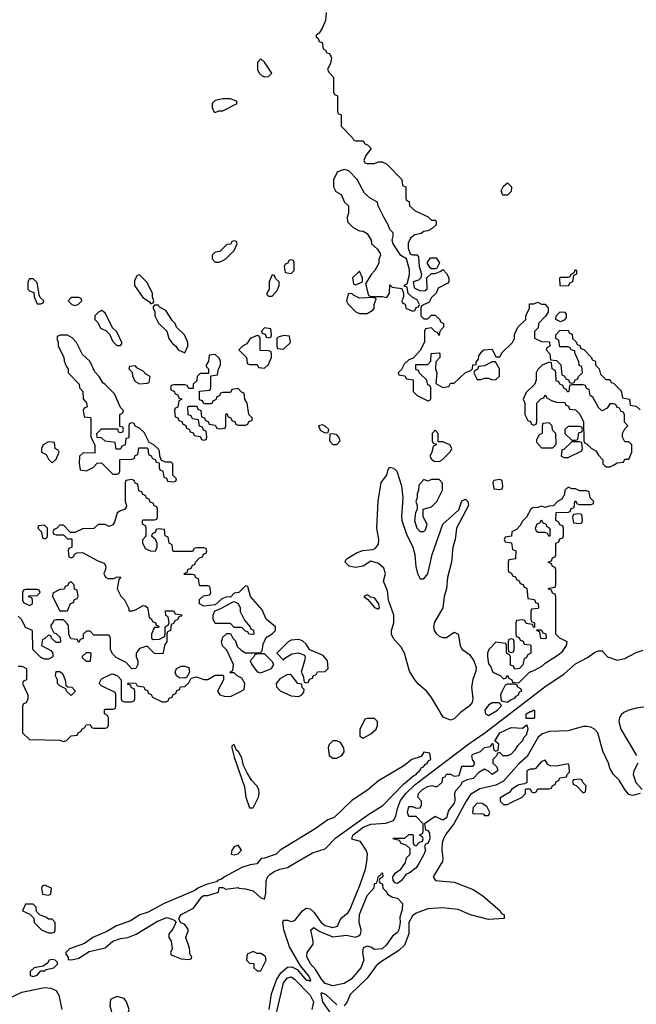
# Model space of a CAD drawing. Header units: inches. Extents: x 2710684 to 2828758, y 857022 to 965663.
# Tile 182 of 256: x 2772619 to 2775870, y 909257 to 914453. Entities that reach past the tile are written whole.
import ezdxf

# ---------------------------------------------------------------- set-up
doc = ezdxf.new("R2010")
doc.units = ezdxf.units.IN
doc.header["$MEASUREMENT"] = 0
doc.layers.add('C7970', color=7, linetype='Continuous')
doc.layers.add('C7971', color=7, linetype='Continuous')

msp = doc.modelspace()

# ---------------------------------------------------------------- linework, layer by layer
at = {"layer": 'C7970', "color": 4}
for points, elevation in [([(2773871.5, 910000), (2773870, 909998), (2773833.6, 909993.6), (2773790, 909979.3), (2773698, 909930), (2773682.8, 909917.2), (2773662, 909910), (2773656.9, 909903.1), (2773602, 909890), (2773558, 909870), (2773542, 909858), (2773381, 909790), (2773295.9, 909744.1), (2773251.3, 909730), (2773202.5, 909697.5), (2773128.5, 909671.5), (2773078, 909642), (2773004.7, 909610), (2772961, 909579), (2772881, 909550), (2772862, 909530), (2772862, 909522), (2772874, 909506), (2772874, 909494), (2772892, 909492), (2772930, 909501), (2772984, 909536), (2773070, 909554.8), (2773110, 909591.3), (2773150, 909604), (2773188, 909610), (2773232.7, 909627.3), (2773344.7, 909695.3), (2773394.8, 909714.8), (2773425.4, 909705.4), (2773438, 909698), (2773442, 909690), (2773426, 909654), (2773404.7, 909630), (2773404.7, 909610), (2773418, 909590), (2773422, 909550), (2773414, 909530), (2773418, 909518), (2773470, 909498), (2773510, 909494), (2773522, 909498), (2773526, 909510), (2773518, 909518), (2773513.6, 909553.6), (2773495.3, 909610), (2773508.7, 909650), (2773490, 909678), (2773466, 909690), (2773458, 909710), (2773470, 909732), (2773534.6, 909765.4), (2773576.4, 909823.6), (2773588.4, 909831.6), (2773610, 909832), (2773666, 909850), (2773670, 909874), (2773690, 909874), (2773704.7, 909864.7), (2773770, 909874), (2773774, 909870), (2773810, 909866.8), (2773850, 909856), (2773890, 909818.8), (2773910, 909812), (2773915.9, 909844.1), (2773917.6, 909910), (2773927.5, 909932.5), (2773937.6, 909942.4), (2773961.1, 909958.9), (2773990, 909970.7), (2774030, 909979.3), (2774065.3, 910000)], 12), ([(2773934.6, 909230), (2773946.8, 909313.2), (2773973.5, 909386.5), (2773996, 909424), (2774030, 909454), (2774054.4, 909454.4), (2774081.1, 909441.1), (2774130, 909385.7), (2774144.9, 909384.9), (2774150, 909378), (2774153.6, 909386.4), (2774140.7, 909410), (2774100.1, 909460.1), (2774040.9, 909560.9), (2774011.3, 909650), (2774006.6, 909690), (2774010, 909702), (2774030, 909702), (2774050, 909694.9), (2774070, 909699.1), (2774109.7, 909750.3), (2774130, 909765.5), (2774150, 909760.4), (2774170, 909744.4), (2774209.1, 909690), (2774230, 909673.8), (2774270, 909662.4), (2774293.6, 909670), (2774312.3, 909710), (2774350, 909741.6), (2774360.3, 909759.7), (2774414.2, 909890), (2774441.7, 909970), (2774447.7, 910000)], 8), ([(2774841.3, 910000), (2774799.1, 909930), (2774810.6, 909910.6), (2774910, 909902.3), (2775010, 909863.7), (2775060.5, 909830), (2775151.3, 909750), (2775158, 909738), (2775174, 909730), (2775174, 909710), (2775090, 909705.2), (2774995.3, 909730), (2774930, 909758.4), (2774847.2, 909767.2), (2774770, 909762), (2774710, 909739.1), (2774690, 909725.1), (2774670.2, 909690), (2774670.2, 909629.8), (2774647, 909570), (2774617.8, 909542.2), (2774520.7, 909479.3), (2774499.1, 909460.9), (2774450, 909395.6), (2774361.6, 909310), (2774345.5, 909270), (2774330.4, 909249.6)], 8), ([(2774722.6, 910000), (2774710, 909978), (2774672, 909950), (2774656, 909944), (2774630, 909908.7), (2774610, 909895.3), (2774598, 909898), (2774588, 909910), (2774586, 909930), (2774598, 909950), (2774629.1, 909970.9), (2774649.1, 910000)], 4), ([(2773972.8, 909210), (2774009.8, 909370), (2774030, 909396.4), (2774050, 909401.6), (2774067.3, 909390), (2774150, 909306), (2774167, 909270), (2774159.3, 909230)], 4), ([(2772492.6, 909250), (2772510, 909264.4), (2772630, 909321.5), (2772750, 909345.5), (2772782.5, 909342.5), (2772810, 909331), (2772825.1, 909305.1), (2772840.3, 909230)], 8), ([(2774290, 909255.1), (2774232.3, 909310), (2774210, 909317.2), (2774205.8, 909314.2), (2774214.9, 909270), (2774279.2, 909179.2)], 8)]:
    msp.add_lwpolyline(points, dxfattribs=dict(at, elevation=elevation))
for points, elevation in [([(2774490, 909546.6), (2774470, 909559), (2774450, 909564), (2774430, 909555.3), (2774426.8, 909530), (2774433, 909490), (2774417.1, 909450), (2774366.8, 909390), (2774330, 909367.8), (2774270, 909355.6), (2774230, 909366.9), (2774210, 909389.6), (2774180.1, 909440.1), (2774150, 909472.7), (2774132.7, 909510), (2774134, 909530), (2774165.2, 909574.8), (2774166, 909590), (2774154, 909650), (2774170, 909662.8), (2774201.5, 909641.5), (2774270, 909613.4), (2774342, 909622), (2774390, 909611), (2774410, 909621), (2774417.2, 909630), (2774419.3, 909650), (2774409.5, 909690), (2774410, 909731.3), (2774450, 909831.3), (2774488, 909872), (2774490, 909894), (2774502, 909898), (2774510, 909934), (2774522, 909938), (2774526, 909950), (2774531.6, 909951.6), (2774534, 909930), (2774518, 909922), (2774514, 909910), (2774518, 909898), (2774531.6, 909891.6), (2774534, 909870), (2774554, 909850), (2774558, 909838), (2774583.6, 909823.6), (2774610, 909818), (2774638, 909790), (2774636, 909756), (2774623.5, 909716.5), (2774624.9, 909690), (2774617.1, 909650), (2774610, 909637.2), (2774583.8, 909616.2), (2774550.7, 909570), (2774530, 909549.6)], 4), ([(2772750, 909886), (2772738, 909882), (2772734, 909870), (2772738, 909838), (2772770, 909834), (2772782, 909838), (2772786, 909870)], 12), ([(2772690, 909786), (2772650, 909786), (2772634, 909750), (2772672.7, 909732.7), (2772692.7, 909712.7), (2772694, 909690), (2772734, 909650), (2772770, 909634), (2772790, 909634), (2772802, 909638), (2772806, 909650), (2772806, 909690), (2772790, 909706), (2772770, 909706), (2772756.4, 909716.4), (2772727.3, 909727.3), (2772707.3, 909747.3), (2772706, 909770)], 12), ([(2772790, 909494), (2772774, 909490), (2772765.4, 909474.6), (2772742, 909458), (2772694, 909450), (2772674, 909430), (2772674, 909410), (2772690, 909404.7), (2772710, 909412), (2772730, 909434), (2772750, 909434), (2772758, 909442), (2772798, 909450), (2772818, 909470), (2772818, 909478), (2772806, 909490)], 12), ([(2773850, 909535.3), (2773818, 909522), (2773814, 909490), (2773830, 909474), (2773852.7, 909472.7), (2773854, 909450), (2773870, 909434), (2773890, 909434), (2773918, 909490), (2773915.3, 909510), (2773890, 909526), (2773870, 909526)], 12), ([(2773130, 909298), (2773098, 909282), (2773094, 909250), (2773110, 909194), (2773130, 909174), (2773150, 909182), (2773166, 909190), (2773190, 909214), (2773195.3, 909230), (2773182, 909270), (2773170, 909288)], 12)]:
    msp.add_lwpolyline(points, close=True, dxfattribs=dict(at, elevation=elevation))
at = {"layer": 'C7971', "color": 4}
for points, elevation in [([(2774234, 914490), (2774231.6, 914448.4), (2774212.7, 914407.3), (2774198, 914382), (2774182, 914370), (2774182, 914362), (2774192.7, 914352.7), (2774198, 914338), (2774212.7, 914332.7), (2774218, 914298), (2774230, 914294), (2774238, 914278), (2774250, 914274), (2774259.6, 914259.6), (2774262, 914250), (2774256.9, 914223.1), (2774242, 914190), (2774250, 914174), (2774274, 914150), (2774274, 914070), (2774278, 914058), (2774294, 914050), (2774294, 913970), (2774298, 913958), (2774314, 913950), (2774314, 913890), (2774374, 913830), (2774378, 913818), (2774390, 913814), (2774430, 913814), (2774438, 913798), (2774452.7, 913792.7), (2774472.7, 913772.7), (2774443.6, 913736.4), (2774434, 913710), (2774438, 913698), (2774450, 913694), (2774490, 913694), (2774510, 913702), (2774530, 913702), (2774554, 913690), (2774634, 913610), (2774638, 913578), (2774654, 913570), (2774654, 913510), (2774658, 913498), (2774672.7, 913492.7), (2774674, 913470), (2774703.6, 913443.6), (2774772.7, 913412.7), (2774790, 913394), (2774810, 913394), (2774814, 913390), (2774814, 913370), (2774794, 913350), (2774770, 913338), (2774750, 913335.3), (2774734.8, 913325.2), (2774702.8, 913317.2), (2774679.8, 913300.2), (2774666.4, 913273.6), (2774666.8, 913246.8), (2774678, 913218), (2774690, 913211.3), (2774712, 913212), (2774722, 913202), (2774724.7, 913150), (2774738, 913110), (2774734, 913090), (2774722, 913078), (2774694, 913070), (2774698, 913038), (2774730, 913022), (2774756.4, 913023.6), (2774767.3, 913032.7), (2774766, 913090), (2774790, 913114), (2774810, 913114), (2774836.4, 913123.6), (2774850, 913134), (2774870, 913114), (2774882, 913090), (2774882, 913070), (2774876.9, 913063.1), (2774824.7, 913035.3), (2774814, 913010), (2774790, 912986), (2774778, 912962), (2774738, 912942), (2774734, 912930), (2774734, 912890), (2774750, 912874), (2774770, 912874), (2774790, 912894), (2774810, 912894), (2774834, 912870), (2774838, 912858), (2774854, 912850), (2774854, 912830), (2774834, 912810), (2774830, 912786), (2774822, 912802), (2774807.3, 912807.3), (2774790, 912826), (2774758, 912822), (2774754, 912810), (2774752.7, 912752.7), (2774731.6, 912708.4), (2774692.7, 912667.3), (2774670, 912658), (2774645.4, 912634.6), (2774632.7, 912607.3), (2774614, 912590), (2774618, 912578), (2774650, 912574), (2774658, 912558), (2774692.7, 912552.7), (2774694, 912490), (2774714, 912470), (2774770, 912442), (2774776.4, 912443.6), (2774786, 912450), (2774786, 912510), (2774782, 912522), (2774770, 912526), (2774766, 912550), (2774727.3, 912587.3), (2774722, 912602), (2774707.3, 912607.3), (2774707.3, 912632.7), (2774770, 912634), (2774786, 912650), (2774788.7, 912691.3), (2774830, 912694), (2774834, 912690), (2774834, 912670), (2774812.7, 912647.3), (2774812, 912610), (2774818, 912590), (2774812.7, 912532.7), (2774850, 912512), (2774882, 912518), (2774890, 912534), (2774910, 912534), (2774968.9, 912591.1), (2774998, 912602), (2775006, 912610), (2775008.7, 912631.3), (2775026, 912634), (2775026, 912646), (2775038, 912662), (2775040.4, 912679.6), (2775056.4, 912703.6), (2775066, 912710), (2775110, 912714), (2775130, 912674), (2775150, 912674), (2775163.1, 912696.9), (2775218, 912750), (2775228, 912770), (2775228.4, 912791.6), (2775246, 912830), (2775288, 912870), (2775288, 912890), (2775306, 912930), (2775307.3, 912952.7), (2775330, 912954), (2775350, 912962), (2775370, 912952), (2775390, 912952), (2775404.7, 912930), (2775404.7, 912910), (2775391.3, 912888.7), (2775354, 912850), (2775352.7, 912827.3), (2775332.7, 912807.3), (2775332.7, 912772.7), (2775370, 912754), (2775412.7, 912752.7), (2775414, 912730), (2775398, 912722), (2775394, 912710), (2775414, 912690), (2775418, 912658), (2775450, 912654), (2775471.6, 912631.6), (2775478, 912578), (2775492, 912572), (2775498, 912558), (2775512.7, 912552.7), (2775518, 912538), (2775530, 912534), (2775542, 912538), (2775547.3, 912552.7), (2775562, 912558), (2775566, 912570), (2775586, 912590), (2775582, 912622), (2775568.4, 912628.4), (2775567.3, 912647.3), (2775546, 912694), (2775546, 912706), (2775526, 912710), (2775522, 912722), (2775510, 912726), (2775467.3, 912727.3), (2775462, 912762), (2775446, 912770), (2775446, 912790), (2775467.3, 912812.7), (2775510, 912814), (2775518, 912798), (2775532.7, 912792.7), (2775534, 912770), (2775552.7, 912752.7), (2775558, 912738), (2775572.7, 912732.7), (2775578, 912718), (2775592.7, 912712.7), (2775634, 912670), (2775638, 912658), (2775654, 912650), (2775654, 912630), (2775674, 912610), (2775682, 912582), (2775710, 912554), (2775730, 912554), (2775738, 912538), (2775750, 912534), (2775790, 912494), (2775798, 912458), (2775834, 912450), (2775838, 912418), (2775870, 912414), (2775890, 912394)], 12), ([(2772610, 911042), (2772630, 911042), (2772654, 911030), (2772654, 910970), (2772638, 910962), (2772634, 910950), (2772662, 910890), (2772662, 910870), (2772652.7, 910847.3), (2772638, 910842), (2772634, 910830), (2772634, 910690), (2772670, 910654), (2772830, 910652), (2772850, 910644.7), (2772866, 910650), (2772890, 910674), (2772922, 910678), (2772926, 910690), (2772942, 910698), (2772946, 910710), (2772962, 910718), (2772968.4, 910731.6), (2772990, 910734), (2772998, 910718), (2773010, 910714), (2773070, 910714), (2773082, 910718), (2773086, 910730), (2773086, 910770), (2773082, 910782), (2773066, 910790), (2773066, 910810), (2773070, 910814), (2773110, 910814), (2773122, 910818), (2773126, 910830), (2773126, 910890), (2773122, 910902), (2773050, 910938), (2773038, 910950), (2773050, 910974), (2773100.4, 910999.6), (2773110, 911002), (2773134, 910990), (2773154, 910970), (2773154, 910870), (2773158, 910858), (2773170, 910854), (2773210, 910854), (2773222, 910858), (2773226, 910870), (2773226, 910910), (2773222, 910922), (2773207.3, 910927.3), (2773202, 910942), (2773187.3, 910947.3), (2773190, 910954), (2773231.6, 910951.6), (2773238, 910938), (2773272.7, 910932.7), (2773278, 910918), (2773292.7, 910912.7), (2773298, 910898), (2773312, 910892), (2773318, 910878), (2773370, 910854), (2773390, 910854), (2773402, 910858), (2773407.3, 910872.7), (2773422, 910878), (2773427.3, 910892.7), (2773442, 910898), (2773447.3, 910912.7), (2773462, 910918), (2773467.3, 910932.7), (2773490, 910934), (2773510, 910954), (2773522, 910978), (2773550, 910984.7), (2773590, 910972), (2773610, 910972), (2773650, 910994), (2773690, 910994), (2773694, 910990), (2773694, 910970), (2773662, 910910), (2773674, 910890), (2773696.4, 910883.6), (2773730, 910882), (2773776.4, 910903.6), (2773802, 910918), (2773806, 910950), (2773790, 910978), (2773766, 910990), (2773750, 911006), (2773730, 911006), (2773726, 911010), (2773742, 911018), (2773746, 911050), (2773710, 911126), (2773688.4, 911148.4), (2773682, 911170), (2773690, 911194), (2773710, 911214), (2773730, 911214), (2773742, 911190), (2773756, 911176), (2773766, 911146), (2773786.4, 911126.4), (2773810, 911111.3), (2773887.3, 911112.7), (2773898, 911122), (2773903.1, 911156.9), (2773914.6, 911185.4), (2773923.1, 911196.9), (2773950, 911212), (2773968, 911230), (2773968, 911250), (2773918, 911290), (2773898, 911338), (2773835.3, 911410), (2773822, 911462), (2773810, 911466), (2773774, 911430), (2773750, 911426), (2773730, 911406), (2773710, 911408), (2773683.6, 911396.4), (2773650, 911366), (2773590, 911358), (2773566, 911370), (2773567.3, 911392.7), (2773587.3, 911412.7), (2773622, 911418), (2773626, 911430), (2773622, 911462), (2773610, 911466), (2773570, 911466), (2773566, 911470), (2773562, 911502), (2773547.3, 911507.3), (2773542, 911522), (2773530, 911526), (2773490, 911526), (2773486, 911530), (2773502, 911538), (2773507.3, 911552.7), (2773522, 911558), (2773530, 911574), (2773542, 911578), (2773546, 911590), (2773567.3, 911612.7), (2773582, 911618), (2773587.3, 911632.7), (2773602, 911638), (2773606, 911650), (2773602, 911662), (2773590, 911666), (2773550, 911666), (2773538, 911662), (2773530, 911646), (2773430, 911646), (2773426, 911650), (2773422, 911682), (2773406, 911690), (2773402, 911722), (2773386, 911730), (2773382, 911762), (2773350, 911766), (2773338, 911762), (2773332.7, 911747.3), (2773318, 911742), (2773314, 911730), (2773332.7, 911712.7), (2773342, 911690), (2773342, 911670), (2773332.7, 911647.3), (2773310, 911648), (2773281.2, 911661.2), (2773268, 911690), (2773268, 911710), (2773286, 911730), (2773286, 911770), (2773282, 911782), (2773266, 911790), (2773266, 911810), (2773270, 911814), (2773330, 911814), (2773342, 911818), (2773346, 911830), (2773346, 911870), (2773342, 911882), (2773327.3, 911887.3), (2773322, 911902), (2773307.3, 911907.3), (2773302, 911922), (2773287.3, 911927.3), (2773282, 911942), (2773268, 911948), (2773262, 911962), (2773247.3, 911967.3), (2773242, 912002), (2773227.3, 912007.3), (2773222, 912022), (2773210, 912026), (2773178, 912022), (2773174, 912010), (2773174, 911910), (2773182, 911890), (2773179.6, 911880.4), (2773172, 911868), (2773150, 911862), (2773132, 911850), (2773118.8, 911801.2), (2773110, 911788), (2773090, 911778), (2773068.4, 911788.4), (2773031.6, 911788.4), (2773010, 911768), (2772950, 911766), (2772910, 911746), (2772887.3, 911747.3), (2772850, 911786), (2772830, 911786), (2772812.7, 911767.3), (2772798, 911762), (2772794, 911750), (2772798, 911738), (2772810, 911734), (2772850, 911734), (2772870, 911714), (2772892.7, 911712.7), (2772894, 911670), (2772878, 911662), (2772874, 911650), (2772878, 911618), (2772890, 911614), (2772902, 911618), (2772907.3, 911632.7), (2772920.4, 911639.6), (2772950, 911642), (2773030, 911598), (2773064.7, 911584.7), (2773072, 911570), (2773071.6, 911551.6), (2773062, 911530), (2773071.6, 911511.6), (2773083.6, 911503.6), (2773115.3, 911504.7), (2773132.7, 911512.7), (2773152, 911512), (2773142, 911498), (2773132, 911450), (2773151.6, 911411.6), (2773171.6, 911391.6), (2773194, 911346), (2773194, 911334), (2773212.7, 911332.7), (2773230, 911338), (2773270, 911362), (2773279.6, 911359.6), (2773291.6, 911351.6), (2773301, 911301), (2773314, 911290), (2773318, 911278), (2773334, 911270), (2773338, 911258), (2773352.7, 911252.7), (2773350, 911246), (2773330, 911246), (2773323.6, 911236.4), (2773314, 911210), (2773314, 911190), (2773322, 911182), (2773356.4, 911183.6), (2773382, 911198), (2773386, 911210), (2773386, 911250), (2773402, 911258), (2773406, 911270), (2773402, 911302), (2773388.4, 911308.4), (2773387.3, 911332.7), (2773430, 911334), (2773438, 911318), (2773472.7, 911312.7), (2773470, 911306), (2773458, 911302), (2773450, 911286), (2773438, 911282), (2773430, 911266), (2773418, 911262), (2773414, 911230), (2773398, 911222), (2773394, 911210), (2773394, 911170), (2773383.6, 911156.4), (2773374, 911106), (2773330, 911108), (2773290, 911148), (2773250, 911135.3), (2773232, 911110), (2773232, 911090), (2773242, 911070), (2773242, 911050), (2773231.3, 911028.7), (2773210, 911028), (2773180.4, 911060.4), (2773128, 911088), (2773107.3, 911107.3), (2773098, 911130), (2773098, 911190), (2773090, 911206), (2773010, 911206), (2772990, 911226), (2772970, 911226), (2772954, 911210), (2772952.7, 911187.3), (2772938, 911182), (2772930, 911166), (2772922, 911182), (2772890, 911186), (2772886, 911190), (2772878, 911210), (2772876.4, 911256.4), (2772866, 911270), (2772850, 911286), (2772810, 911286), (2772798, 911282), (2772794, 911270), (2772782, 911258), (2772782, 911250), (2772798, 911218), (2772810, 911214), (2772832.7, 911192.7), (2772834, 911170), (2772830, 911166), (2772810, 911166), (2772786, 911190), (2772782, 911202), (2772770, 911206), (2772750, 911186), (2772738, 911182), (2772734, 911150), (2772783.6, 911123.6), (2772794, 911110), (2772794, 911090), (2772770, 911078), (2772750, 911078), (2772730, 911088), (2772688, 911130), (2772686, 911230), (2772650, 911246), (2772630, 911286), (2772610, 911306)], 12), ([(2774447.7, 910000), (2774449.6, 910009.6), (2774451.8, 910050), (2774446, 910070), (2774415.9, 910115.9), (2774369.6, 910129.6), (2774375.1, 910150), (2774430, 910191.4), (2774470, 910208), (2774550, 910213.1), (2774590, 910227), (2774602.3, 910250), (2774610.8, 910290), (2774626.6, 910333.4), (2774655.1, 910370), (2774703.2, 910416.8), (2774987.4, 910632.6), (2775070.5, 910689.5), (2775387.2, 910932.8), (2775490, 911000.3), (2775550, 911053.7), (2775612.9, 911087.1), (2775650, 911114.4), (2775670, 911123), (2775690, 911122.8), (2775718.8, 911090), (2775770, 911072.7), (2775810, 911081.5), (2775870, 911112.9), (2775905.5, 911125.5)], 8), ([(2775932, 910828), (2775870, 910820.3), (2775830.2, 910809.8), (2775803.4, 910796.6), (2775790, 910784.5), (2775781.1, 910770), (2775778.3, 910750), (2775787.9, 910710), (2775870.5, 910570)], 8), ([(2774649.1, 910000), (2774653.6, 910006.4), (2774658, 910030), (2774678, 910050), (2774678, 910078), (2774656.4, 910096.4), (2774630, 910106), (2774622, 910122), (2774588, 910130), (2774590, 910134), (2774650, 910134), (2774670, 910154), (2774690, 910154), (2774694, 910150), (2774694, 910110), (2774698, 910098), (2774710, 910094), (2774727.3, 910112.7), (2774742, 910118), (2774746, 910130), (2774742, 910142), (2774726, 910150), (2774742, 910158), (2774746, 910170), (2774746, 910210), (2774710, 910248), (2774670, 910248.7), (2774662.7, 910270), (2774670, 910302), (2774690, 910302), (2774710, 910292), (2774730, 910294), (2774738, 910310), (2774738, 910330), (2774718, 910350), (2774722, 910370), (2774742, 910390), (2774770, 910406), (2774791.3, 910411.3), (2774815.3, 910404.7), (2774826, 910410), (2774846, 910430), (2774850, 910454), (2774862, 910458), (2774870, 910472), (2774890, 910472), (2774910, 910462), (2774935.3, 910464.7), (2774950, 910514), (2775010, 910514), (2775018, 910530), (2775006, 910550), (2775002, 910570), (2775010, 910578), (2775049, 910591), (2775070, 910612), (2775102, 910618), (2775110, 910634), (2775114, 910634), (2775118, 910598), (2775130, 910594), (2775142, 910598), (2775146, 910630), (2775126, 910646), (2775126, 910650), (2775150, 910690.6), (2775210, 910718), (2775270, 910714), (2775292.7, 910732.7), (2775298, 910710), (2775290, 910678), (2775276, 910664), (2775270, 910648), (2775241, 910619), (2775230, 910598), (2775210, 910578), (2775190, 910568), (2775168.4, 910568.4), (2775150, 910586), (2775138, 910582), (2775134, 910570), (2775114, 910550), (2775114, 910530), (2775134, 910510), (2775138, 910498), (2775138, 910490), (2775130, 910482), (2775109.4, 910469.4), (2775090, 910488), (2775070, 910498), (2775039.6, 910480.4), (2775010, 910449), (2774978, 910442), (2774951.3, 910428.7), (2774942, 910410), (2774916.9, 910383.1), (2774911.1, 910368.9), (2774913.7, 910333.7), (2774910, 910318), (2774879.8, 910280.2), (2774870, 910242), (2774849, 910229), (2774810, 910248), (2774754, 910210), (2774758, 910178), (2774770, 910174), (2774779.6, 910159.6), (2774782, 910130), (2774770, 910106), (2774758, 910102), (2774754, 910090), (2774758, 910070), (2774750, 910048), (2774722.6, 910000)], 4), ([(2775890, 910369.2), (2775850, 910359), (2775830, 910365.2), (2775809.2, 910390), (2775779.5, 910439.5), (2775750, 910469.2), (2775730, 910504), (2775723, 910530), (2775693.5, 910593.5), (2775668, 910690), (2775649.5, 910710), (2775630, 910720.4), (2775610, 910723.5), (2775590, 910722.7), (2775510, 910699.8), (2775410, 910696.8), (2775374.6, 910685.4), (2775353, 910667), (2775294.2, 910565.8), (2775250, 910525.7), (2775170, 910435.1), (2775130, 910413.8), (2775045.1, 910394.9), (2774996.3, 910363.7), (2774972.3, 910330), (2774907.2, 910210), (2774865.5, 910154.5), (2774853.6, 910130), (2774847.1, 910110), (2774843.7, 910070), (2774850.7, 910030), (2774847.3, 910010), (2774841.3, 910000)], 8), ([(2774065.3, 910000), (2774162.9, 910057.1), (2774230, 910078), (2774284.9, 910135.1), (2774458.8, 910261.2), (2774534.3, 910305.7), (2774641.7, 910418.3), (2774696.1, 910463.9), (2774709, 910470), (2774717.2, 910482.8), (2774729, 910490), (2774735.1, 910504.9), (2774748, 910510), (2774756.5, 910523.5), (2774768, 910530), (2774775.3, 910544.7), (2774786, 910550), (2774782, 910582), (2774750, 910588), (2774735.3, 910564.7), (2774686, 910550), (2774643.4, 910516.6), (2774510, 910437.2), (2774452.1, 910387.9), (2774370, 910332), (2774277.4, 910242.6), (2774244, 910230), (2774177.2, 910182.8), (2773992, 910070), (2773970.9, 910049.1), (2773910, 910028), (2773892.7, 910027.3), (2773871.5, 910000)], 12), ([(2775877.3, 910530), (2775856.3, 910490), (2775853.4, 910470), (2775867.3, 910427.3), (2775901, 910390)], 8)]:
    msp.add_lwpolyline(points, dxfattribs=dict(at, elevation=elevation))
for points, elevation in [([(2773890, 914246), (2773872.7, 914227.3), (2773872, 914190), (2773882, 914170), (2773896.9, 914156.9), (2773910, 914151.3), (2773930, 914152), (2773948, 914170), (2773910, 914228)], 12), ([(2773730, 914035.3), (2773690, 914035.3), (2773650, 914026), (2773634, 914010), (2773634, 913990), (2773644.7, 913964.7), (2773650, 913962), (2773668, 913972), (2773690, 913972), (2773766, 914010), (2773762, 914022)], 12), ([(2774330, 913662), (2774294, 913650), (2774274, 913610), (2774274, 913570), (2774285.4, 913545.4), (2774314, 913530), (2774332, 913490), (2774352, 913470), (2774351.6, 913431.6), (2774344.7, 913410), (2774346.4, 913386.4), (2774376.9, 913356.9), (2774410, 913338), (2774430, 913336), (2774450, 913324.7), (2774472, 913290), (2774474, 913270), (2774503.6, 913243.6), (2774519.6, 913219.6), (2774522, 913210), (2774512.7, 913187.3), (2774511.6, 913168.4), (2774492, 913130), (2774471.1, 913108.9), (2774442, 913058), (2774458, 912998), (2774472.7, 912992.7), (2774530, 912991.3), (2774554, 912986), (2774568.7, 913010), (2774570, 913054), (2774582, 913042), (2774634, 913034), (2774642, 913010), (2774642, 912990), (2774634, 912970), (2774638, 912958), (2774651.6, 912951.6), (2774654, 912930), (2774690, 912914), (2774702, 912918), (2774710, 912934), (2774722, 912938), (2774726, 912950), (2774715.3, 912975.3), (2774688.4, 912988.4), (2774667.3, 913007.3), (2774662, 913042), (2774646, 913046), (2774647.3, 913052.7), (2774662, 913058), (2774673.2, 913106.8), (2774673.6, 913133.6), (2774658, 913190), (2774629.2, 913209.2), (2774588, 913270), (2774582, 913290), (2774588, 913310), (2774587.3, 913327.3), (2774570, 913346), (2774562, 913370), (2774538, 913410), (2774508, 913470), (2774506, 913490), (2774466, 913510), (2774436.4, 913536.4), (2774398, 913610), (2774354.6, 913654.6)], 12), ([(2775166, 913526), (2775158, 913550), (2775170, 913574), (2775190, 913591.3), (2775211.3, 913571.3), (2775210, 913546), (2775190, 913526)], 12), ([(2773750, 913286), (2773738, 913282), (2773732.7, 913267.3), (2773710, 913266), (2773674, 913230), (2773650, 913226), (2773634, 913210), (2773634, 913190), (2773650, 913174), (2773670, 913174), (2773690, 913182), (2773706, 913190), (2773750, 913234), (2773766, 913270), (2773762, 913282)], 12), ([(2774050, 913186), (2774038, 913182), (2774032.7, 913167.3), (2774018, 913162), (2774014, 913150), (2774018, 913118), (2774050, 913114), (2774066, 913130), (2774066, 913170), (2774062, 913182)], 12), ([(2774790, 913138), (2774783.1, 913143.1), (2774768, 913170), (2774784, 913196), (2774815.3, 913195.3), (2774832, 913170), (2774818, 913142), (2774810, 913138)], 12), ([(2775510, 913046), (2775468, 913048), (2775466, 913090), (2775470, 913094), (2775510, 913094), (2775522, 913098), (2775526, 913110), (2775542, 913118), (2775550, 913134), (2775554, 913130), (2775554, 913110), (2775538, 913102), (2775534, 913070), (2775518, 913062)], 12), ([(2772690, 913086), (2772670, 913086), (2772662, 913070), (2772662, 913030), (2772670, 913022), (2772692.7, 913012.7), (2772694, 912990), (2772710, 912954), (2772730, 912954), (2772742, 912958), (2772746, 912970), (2772727.3, 912987.3), (2772720.4, 913000.4), (2772710, 913066)], 12), ([(2773250, 913106), (2773238, 913102), (2773223.6, 913076.4), (2773224.7, 913050), (2773267.1, 912987.1), (2773303.6, 912963.6), (2773310, 912954), (2773322, 912958), (2773326, 912970), (2773318, 912990), (2773318, 913010), (2773288.4, 913068.4)], 12), ([(2773950, 913106), (2773934, 913070), (2773934, 913030), (2773922, 913010), (2773922, 913002), (2773930, 912994), (2773950, 912994), (2773976.4, 913023.6), (2773986, 913050), (2773986, 913070), (2773967.3, 913087.3), (2773962, 913102)], 12), ([(2774410, 913126), (2774374, 913090), (2774378, 913058), (2774390, 913054), (2774410, 913062), (2774426, 913070), (2774426, 913090)], 12), ([(2772930, 912986), (2772890, 912986), (2772874, 912970), (2772894, 912950), (2772910, 912944.7), (2772926, 912950), (2772946, 912970), (2772942, 912982)], 12), ([(2774370, 913008), (2774350, 913006), (2774341, 912970), (2774350, 912952), (2774391.3, 912911.3), (2774410, 912902), (2774450, 912902), (2774480.4, 912919.6), (2774488, 912930), (2774488, 912950), (2774498, 912978), (2774487.3, 912987.3), (2774410, 912984), (2774379, 912999)], 12), ([(2773350, 912946), (2773330, 912946), (2773322, 912938), (2773322, 912930), (2773332, 912912), (2773332, 912890), (2773350, 912852), (2773394, 912810), (2773404.7, 912770), (2773423.5, 912743.5), (2773442, 912730), (2773454, 912710), (2773490, 912694), (2773506, 912730), (2773506, 912750), (2773488, 912790), (2773446, 912830), (2773438, 912850), (2773424, 912864), (2773390, 912918), (2773356.4, 912936.4)], 12), ([(2773050, 912918), (2773034, 912910), (2773014, 912890), (2773014, 912870), (2773030, 912854), (2773045.4, 912825.4), (2773072.7, 912812.7), (2773092.7, 912792.7), (2773110, 912754), (2773130, 912734), (2773150, 912734), (2773158, 912742), (2773158, 912750), (2773130, 912806), (2773107.3, 912827.3), (2773070, 912906)], 12), ([(2775470, 912858), (2775446, 912870), (2775448, 912890), (2775469, 912911), (2775494, 912910), (2775499.6, 912899.6), (2775499.6, 912880.4), (2775490, 912868)], 12), ([(2773910, 912826), (2773894, 912810), (2773898, 912798), (2773912.7, 912792.7), (2773918, 912778), (2773930, 912774), (2773942, 912778), (2773946, 912790), (2773942, 912822)], 12), ([(2772870, 912788), (2772832.7, 912787.3), (2772818, 912782), (2772814, 912770), (2772822, 912750), (2772822, 912730), (2772851.6, 912671.6), (2772852.7, 912652.7), (2772863.6, 912623.6), (2772874, 912610), (2772874, 912590), (2772932, 912530), (2772934, 912510), (2772952, 912490), (2772952.7, 912452.7), (2772971.6, 912431.6), (2772974, 912410), (2772958, 912402), (2772954, 912390), (2772958, 912358), (2772990, 912354), (2772994, 912350), (2772994, 912250), (2773014, 912210), (2773014, 912166), (2772952.7, 912167.3), (2772934, 912150), (2772932.7, 912112.7), (2772938, 912078), (2772970, 912072), (2773006, 912090), (2773027.3, 912112.7), (2773050, 912114), (2773110, 912054), (2773130, 912054), (2773142, 912058), (2773146, 912070), (2773147.3, 912132.7), (2773210, 912134), (2773222, 912138), (2773227.3, 912152.7), (2773242, 912158), (2773246, 912194), (2773290, 912194), (2773294, 912190), (2773298, 912158), (2773312, 912152), (2773318, 912138), (2773332.7, 912132.7), (2773338, 912118), (2773354, 912114), (2773354, 912090), (2773358, 912078), (2773374, 912070), (2773378, 912038), (2773392.7, 912032.7), (2773398, 912018), (2773430, 912014), (2773442, 912018), (2773446, 912030), (2773426, 912050), (2773426, 912110), (2773418, 912118), (2773390, 912118), (2773366, 912126), (2773358, 912150), (2773356.4, 912176.4), (2773350, 912186), (2773326, 912210), (2773302, 912222), (2773274.6, 912274.6), (2773250, 912298), (2773228, 912308), (2773222, 912322), (2773210, 912326), (2773198, 912322), (2773194, 912310), (2773194, 912246), (2773178, 912242), (2773174, 912210), (2773158, 912202), (2773150, 912186), (2773127.3, 912187.3), (2773122, 912222), (2773068.4, 912228.4), (2773050, 912246), (2773027.3, 912247.3), (2773026, 912270), (2773050, 912294), (2773134, 912294), (2773138, 912278), (2773150, 912274), (2773162, 912278), (2773166, 912290), (2773162, 912302), (2773146, 912306), (2773146, 912370), (2773162, 912378), (2773166, 912390), (2773150, 912406), (2773118, 912478), (2773070, 912528), (2773056.4, 912536.4), (2773038, 912570), (2773014.6, 912594.6), (2772988, 912650), (2772950, 912686), (2772918, 912750), (2772894.6, 912774.6)], 12), ([(2773870, 912786), (2773834, 912770), (2773816.9, 912743.1), (2773794, 912730), (2773774, 912710), (2773814, 912670), (2773818, 912638), (2773830, 912634), (2773870, 912634), (2773878, 912618), (2773910, 912614), (2773930, 912634), (2773938, 912650), (2773946, 912670), (2773946, 912690), (2773942, 912702), (2773930, 912706), (2773887.3, 912707.3), (2773886, 912770), (2773882, 912782)], 12), ([(2774010, 912786), (2773982, 912778), (2773974, 912770), (2773974, 912730), (2773978, 912718), (2774010, 912714), (2774046, 912750), (2774042, 912782)], 12), ([(2773650, 912686), (2773618, 912682), (2773614, 912650), (2773602, 912630), (2773602, 912622), (2773614, 912610), (2773614, 912586), (2773570, 912586), (2773554, 912570), (2773552.7, 912547.3), (2773534, 912530), (2773532.7, 912507.3), (2773510, 912506), (2773502, 912522), (2773490, 912526), (2773430, 912526), (2773418, 912522), (2773414, 912510), (2773418, 912498), (2773432.7, 912492.7), (2773438, 912478), (2773452.7, 912472.7), (2773458, 912458), (2773474, 912450), (2773458, 912442), (2773452.7, 912407.3), (2773438, 912402), (2773434, 912390), (2773438, 912358), (2773452.7, 912352.7), (2773458, 912338), (2773472.7, 912332.7), (2773478, 912318), (2773492.7, 912312.7), (2773498, 912298), (2773512.7, 912292.7), (2773518, 912278), (2773532.7, 912272.7), (2773538, 912258), (2773570, 912254), (2773578, 912238), (2773590, 912234), (2773602, 912238), (2773606, 912250), (2773602, 912282), (2773587.3, 912287.3), (2773582, 912302), (2773567.3, 912307.3), (2773562, 912342), (2773530, 912346), (2773522, 912362), (2773507.3, 912367.3), (2773506, 912410), (2773510, 912414), (2773552.7, 912412.7), (2773558, 912398), (2773574, 912390), (2773578, 912358), (2773592.7, 912352.7), (2773598, 912338), (2773612.7, 912332.7), (2773618, 912318), (2773650, 912314), (2773658, 912298), (2773670, 912294), (2773702, 912298), (2773706, 912310), (2773706, 912370), (2773710, 912374), (2773718, 912358), (2773732.7, 912352.7), (2773738, 912338), (2773752.7, 912332.7), (2773758, 912318), (2773770, 912314), (2773810, 912314), (2773822, 912318), (2773827.3, 912332.7), (2773842, 912338), (2773846, 912350), (2773826, 912370), (2773818, 912430), (2773806, 912450), (2773802, 912482), (2773787.3, 912487.3), (2773770, 912506), (2773738, 912502), (2773730, 912486), (2773690, 912486), (2773678, 912482), (2773672.7, 912467.3), (2773658, 912462), (2773652.7, 912447.3), (2773638, 912442), (2773630, 912426), (2773590, 912426), (2773582, 912442), (2773567.3, 912447.3), (2773567.3, 912492.7), (2773622, 912498), (2773626, 912510), (2773626, 912574), (2773662, 912578), (2773666, 912610), (2773678, 912630), (2773678, 912650), (2773670, 912666)], 12), ([(2773230, 912626), (2773198, 912622), (2773194, 912610), (2773212, 912592), (2773212.7, 912572.7), (2773225.4, 912545.4), (2773250, 912532), (2773290, 912534), (2773302, 912538), (2773306, 912570), (2773283.1, 912583.1), (2773270, 912598), (2773236.4, 912616.4)], 12), ([(2775110, 912648), (2775070, 912626), (2775038, 912622), (2775032.7, 912607.3), (2775018, 912602), (2775014, 912590), (2775030, 912554), (2775050, 912554), (2775070, 912562), (2775090, 912562), (2775110, 912552), (2775130, 912554), (2775148, 912572), (2775148.7, 912610), (2775127.3, 912647.3)], 12), ([(2775410, 912646), (2775374, 912630), (2775350, 912606), (2775342, 912590), (2775342, 912550), (2775332.7, 912527.3), (2775290, 912486), (2775274, 912450), (2775282, 912430), (2775282, 912370), (2775298, 912338), (2775312.7, 912332.7), (2775318, 912318), (2775330, 912314), (2775342, 912318), (2775346, 912330), (2775346, 912430), (2775367.3, 912452.7), (2775382, 912458), (2775390, 912474), (2775398, 912458), (2775423.6, 912443.6), (2775450, 912434), (2775492.7, 912432.7), (2775498, 912418), (2775512.7, 912412.7), (2775518, 912398), (2775550, 912394), (2775571.6, 912371.6), (2775591.1, 912331.1), (2775594, 912230), (2775598, 912218), (2775610, 912214), (2775631.6, 912191.6), (2775656.9, 912176.9), (2775670, 912154), (2775694, 912130), (2775694, 912110), (2775710, 912094), (2775730, 912094), (2775750, 912102), (2775770, 912114), (2775802, 912118), (2775810, 912134), (2775830, 912134), (2775846, 912170), (2775846, 912210), (2775830, 912226), (2775810, 912226), (2775798, 912250), (2775798, 912270), (2775810, 912294), (2775826, 912310), (2775808.4, 912328.4), (2775807.3, 912367.3), (2775802, 912382), (2775790, 912386), (2775782, 912402), (2775770, 912406), (2775762, 912422), (2775750, 912426), (2775730, 912426), (2775716.9, 912403.1), (2775690, 912388), (2775686, 912390), (2775670, 912406), (2775640.4, 912460.4), (2775626, 912470), (2775622, 912502), (2775607.3, 912507.3), (2775602, 912522), (2775590, 912526), (2775530, 912526), (2775518, 912522), (2775514, 912490), (2775507.3, 912487.3), (2775502, 912502), (2775488, 912508), (2775482, 912522), (2775466, 912530), (2775462, 912542), (2775447.3, 912547.3), (2775446, 912590), (2775442, 912602), (2775426, 912610), (2775422, 912642)], 12), ([(2774214.6, 912314.6), (2774194, 912310), (2774205.4, 912285.4), (2774230, 912272), (2774246, 912274), (2774248, 912290), (2774230, 912308)], 12), ([(2775410, 912326), (2775378, 912322), (2775374, 912310), (2775374, 912270), (2775358, 912262), (2775343.6, 912236.4), (2775343.6, 912223.6), (2775370, 912194), (2775430, 912194), (2775447.3, 912212.7), (2775446, 912270), (2775427.3, 912287.3), (2775426, 912310)], 12), ([(2775570, 912306), (2775510, 912306), (2775494, 912290), (2775494, 912270), (2775530, 912234), (2775550, 912234), (2775562, 912238), (2775567.3, 912272.7), (2775582, 912278), (2775586, 912290), (2775582, 912302)], 12), ([(2774270, 912268), (2774254, 912266), (2774252, 912230), (2774270, 912212), (2774290, 912212), (2774308, 912230), (2774302, 912250), (2774290, 912262)], 12), ([(2774810, 912286), (2774794, 912270), (2774794, 912230), (2774798, 912218), (2774814, 912214), (2774814, 912210), (2774798, 912202), (2774791.6, 912168.4), (2774782, 912150), (2774790, 912134), (2774803.6, 912123.6), (2774830, 912122), (2774846, 912130), (2774890, 912174), (2774898, 912190), (2774886, 912210), (2774850, 912226), (2774826, 912226), (2774826, 912270)], 12), ([(2772770, 912226), (2772742, 912210), (2772734, 912190), (2772734, 912170), (2772758, 912158), (2772770, 912134), (2772790, 912114), (2772810, 912134), (2772826, 912170), (2772822, 912182), (2772806, 912190), (2772802, 912222)], 12), ([(2775570, 912226), (2775530, 912226), (2775490, 912186), (2775478, 912182), (2775474, 912150), (2775490, 912142), (2775510, 912142), (2775582, 912178), (2775586, 912190), (2775582, 912222)], 12), ([(2774750, 911501.6), (2774770.7, 911529.3), (2774794, 911630), (2774849.8, 911790.2), (2774933.6, 911866.4), (2774950, 911914), (2774970, 911922), (2774982, 911910), (2774984.7, 911890), (2774922, 911770), (2774915.3, 911710), (2774902.6, 911670), (2774894.7, 911590), (2774875.2, 911510), (2774868.9, 911450), (2774857.7, 911410), (2774850.3, 911350), (2774806.3, 911273.7), (2774800.9, 911250), (2774804.6, 911230), (2774814.1, 911214.1), (2774830, 911199.3), (2774850, 911192.7), (2774870, 911193.4), (2774910, 911221), (2774930, 911211.3), (2774941.6, 911150), (2774950, 911131), (2774990, 911104), (2775013.4, 911070), (2775025.5, 911034.5), (2775024.4, 911015.6), (2775008.9, 910971.1), (2775000.8, 910930), (2775008.8, 910870), (2775005.3, 910850), (2774988.5, 910830), (2774943.6, 910796.4), (2774910, 910763.5), (2774890, 910756.9), (2774852.1, 910772.1), (2774790, 910876.2), (2774762.9, 910910), (2774724.1, 910944.1), (2774702.9, 910970), (2774674.9, 911014.9), (2774648.5, 911110), (2774630, 911142.4), (2774587.6, 911190), (2774578.7, 911210), (2774579.7, 911230), (2774592.1, 911270), (2774590.8, 911310), (2774564.1, 911390), (2774558.6, 911438.6), (2774536.3, 911490), (2774548.2, 911530), (2774539, 911559), (2774510, 911583.6), (2774470, 911596), (2774430, 911569.6), (2774390, 911562.9), (2774355.3, 911570), (2774335.3, 911590), (2774338, 911602), (2774346, 911610), (2774398.6, 911641.4), (2774427.3, 911652.7), (2774482.5, 911657.5), (2774495.1, 911664.9), (2774510, 911686), (2774512.8, 911710), (2774501.3, 911770), (2774508, 911912), (2774525.2, 912010), (2774554, 912050), (2774561.2, 912078.8), (2774568.9, 912091.1), (2774590, 912086.8), (2774606.8, 912070), (2774632.5, 911992.5), (2774639.5, 911930), (2774631.5, 911830), (2774634, 911810), (2774658.2, 911738.2), (2774692.3, 911670), (2774701.6, 911630), (2774706.9, 911566.9), (2774716.1, 911530), (2774730, 911502)], 8), ([(2774830, 912026), (2774790, 912026), (2774770, 912018), (2774750, 912026), (2774723.6, 911996.4), (2774722, 911970), (2774714, 911950), (2774714, 911930), (2774707.3, 911910), (2774714, 911890), (2774714, 911870), (2774706, 911850), (2774701, 911810), (2774712, 911770), (2774730, 911752), (2774750, 911752), (2774759, 911761), (2774768, 911790), (2774746, 911830), (2774746, 911870), (2774790, 911882), (2774818, 911910), (2774848, 911970), (2774847.3, 912007.3)], 12), ([(2775150, 912026), (2775118, 912022), (2775114, 912010), (2775118, 911978), (2775150, 911974), (2775162, 911978), (2775166, 911990), (2775162, 912022)], 12), ([(2775510, 911986), (2775494, 911970), (2775492, 911948), (2775478, 911922), (2775454, 911910), (2775432.7, 911887.3), (2775410, 911886), (2775390, 911878), (2775370, 911886), (2775350, 911878), (2775323.6, 911876.4), (2775314, 911870), (2775291.6, 911828.4), (2775270, 911806), (2775256.9, 911783.1), (2775238, 911762), (2775214, 911750), (2775212.7, 911727.3), (2775178, 911722), (2775174, 911710), (2775178, 911698), (2775212.7, 911692.7), (2775218, 911658), (2775234, 911650), (2775232.7, 911607.3), (2775198, 911602), (2775194, 911590), (2775194, 911550), (2775198, 911538), (2775212.7, 911532.7), (2775218, 911518), (2775232.7, 911512.7), (2775238, 911498), (2775252.7, 911492.7), (2775258, 911478), (2775272.7, 911472.7), (2775278, 911458), (2775292.7, 911452.7), (2775298, 911398), (2775332.7, 911392.7), (2775338, 911378), (2775352.7, 911372.7), (2775354, 911350), (2775350, 911346), (2775318, 911342), (2775314, 911330), (2775314, 911290), (2775318, 911278), (2775334, 911270), (2775334, 911246), (2775327.3, 911247.3), (2775322, 911262), (2775290, 911266), (2775282, 911282), (2775270, 911286), (2775238, 911282), (2775234, 911270), (2775234, 911210), (2775238, 911198), (2775252.7, 911192.7), (2775258, 911178), (2775272.7, 911172.7), (2775278, 911158), (2775310, 911154), (2775314, 911150), (2775314, 911110), (2775298, 911102), (2775290, 911086), (2775278, 911082), (2775271.6, 911048.4), (2775254, 911030), (2775230, 911026), (2775222, 911042), (2775207.3, 911047.3), (2775206, 911090), (2775202, 911102), (2775186, 911110), (2775186, 911150), (2775182, 911162), (2775130, 911168), (2775092, 911130), (2775084.7, 911110), (2775084.7, 911090), (2775090, 911054), (2775101, 911041), (2775114, 911010), (2775152.7, 910992.7), (2775170, 910974), (2775182, 910978), (2775190, 910994), (2775198, 910978), (2775214, 910970), (2775218, 910958), (2775250, 910954), (2775306, 911010), (2775330, 911018), (2775376, 911044), (2775390, 911058), (2775458.6, 911101.4), (2775480.2, 911119.8), (2775502, 911150), (2775506, 911170), (2775466, 911190), (2775446, 911210), (2775446, 911410), (2775442, 911422), (2775427.3, 911427.3), (2775422, 911442), (2775406, 911450), (2775410, 911454), (2775442, 911458), (2775446, 911470), (2775446, 911550), (2775442, 911562), (2775427.3, 911567.3), (2775422, 911582), (2775406, 911590), (2775422, 911598), (2775427.3, 911612.7), (2775442, 911618), (2775446, 911630), (2775446, 911690), (2775462, 911698), (2775467.3, 911712.7), (2775482, 911718), (2775486, 911730), (2775486, 911770), (2775482, 911782), (2775467.3, 911787.3), (2775462, 911802), (2775446, 911810), (2775447.3, 911852.7), (2775510, 911854), (2775522, 911858), (2775527.3, 911872.7), (2775542, 911878), (2775546, 911910), (2775550, 911914), (2775558, 911898), (2775570, 911894), (2775630, 911894), (2775642, 911898), (2775646, 911910), (2775626, 911930), (2775622, 911962), (2775610, 911966), (2775570, 911966), (2775550, 911978), (2775530, 911978)], 12), ([(2775570, 911846), (2775538, 911842), (2775534, 911830), (2775538, 911798), (2775570, 911794), (2775582, 911798), (2775586, 911810), (2775582, 911842)], 12), ([(2772750, 911786), (2772718, 911782), (2772714, 911770), (2772734, 911750), (2772738, 911718), (2772750, 911714), (2772762, 911718), (2772766, 911730), (2772766, 911770)], 12), ([(2775410, 911726), (2775402, 911742), (2775390, 911746), (2775350, 911746), (2775340.4, 911760.4), (2775338, 911770), (2775347.3, 911792.7), (2775362, 911798), (2775370, 911814), (2775378, 911798), (2775392.7, 911792.7), (2775398, 911778), (2775414, 911770), (2775414, 911730)], 12), ([(2772890, 911486), (2772878, 911482), (2772872.7, 911467.3), (2772858, 911462), (2772852.7, 911447.3), (2772830, 911446), (2772792.7, 911427.3), (2772792, 911410), (2772830, 911334), (2772870, 911334), (2772887.3, 911372.7), (2772902, 911378), (2772907.3, 911392.7), (2772922, 911398), (2772926, 911410), (2772922, 911442), (2772907.3, 911447.3), (2772906, 911470)], 12), ([(2772710, 911446), (2772650, 911446), (2772638, 911442), (2772634, 911430), (2772634, 911390), (2772638, 911378), (2772670, 911362), (2772686, 911370), (2772686, 911390), (2772682, 911402), (2772667.3, 911407.3), (2772667.3, 911412.7), (2772710, 911414), (2772726, 911430), (2772722, 911442)], 12), ([(2774450, 911418), (2774434, 911410), (2774454, 911394), (2774490, 911352), (2774510, 911342), (2774515.3, 911350), (2774513.2, 911370), (2774490, 911402), (2774466, 911406), (2774466, 911410)], 12), ([(2773850, 911208), (2773826, 911210), (2773822, 911222), (2773810, 911226), (2773790, 911246), (2773750, 911246), (2773730, 911266), (2773650, 911266), (2773638, 911290), (2773638, 911310), (2773647.3, 911332.7), (2773676.4, 911343.6), (2773740.4, 911379.6), (2773750, 911382), (2773770, 911372), (2773782, 911350), (2773782, 911330), (2773803.6, 911283.6), (2773834, 911250), (2773838, 911238), (2773851.6, 911231.6), (2773854, 911210)], 12), ([(2775390, 911186), (2775367.3, 911187.3), (2775362, 911222), (2775347.3, 911227.3), (2775346, 911234), (2775370, 911234), (2775378, 911218), (2775392.7, 911212.7), (2775394, 911190)], 12), ([(2774090, 911182), (2774050, 911178), (2774034, 911170), (2773974, 911110), (2774010, 911074), (2774016.4, 911083.6), (2774052.9, 911107.1), (2774090, 911111.3), (2774119.8, 911099.8), (2774124.7, 911090), (2774121, 911070), (2774102, 911010), (2774114, 910990), (2774118, 910958), (2774130, 910954), (2774142, 910958), (2774147.3, 910972.7), (2774162, 910978), (2774166, 910990), (2774182, 910998), (2774188.4, 911011.6), (2774230, 911014), (2774246, 911030), (2774242, 911070), (2774218, 911098), (2774148.4, 911128.4), (2774130, 911158), (2774110, 911175.3)], 12), ([(2775210, 911186), (2775198, 911182), (2775194, 911170), (2775194, 911130), (2775198, 911118), (2775210, 911114), (2775222, 911118), (2775226, 911130), (2775226, 911170), (2775222, 911182)], 12), ([(2772970, 911066), (2772950, 911086), (2772950, 911094), (2772970, 911114), (2772990, 911114), (2772994, 911110), (2772990, 911066)], 12), ([(2773910, 911106), (2773870, 911106), (2773858, 911102), (2773854, 911090), (2773834, 911070), (2773842, 911050), (2773870, 911012), (2773890, 911006), (2773946, 911030), (2773958, 911050), (2773950, 911066)], 12), ([(2772890, 910886), (2772866, 910910), (2772862, 910922), (2772830, 910938), (2772818, 910950), (2772818, 910970), (2772808, 910990), (2772810, 911014), (2772830, 911014), (2772843.6, 911003.6), (2772858, 910970), (2772862, 910942), (2772872.7, 910932.7), (2772894, 910930), (2772910, 910914), (2772910, 910906)], 12), ([(2773490, 910978), (2773460.4, 910980.4), (2773446, 910990), (2773438, 911010), (2773446, 911030), (2773470, 911042), (2773490, 911042), (2773510, 911034), (2773514, 911010), (2773498, 910982)], 12), ([(2774030, 910998), (2773990, 910975.3), (2773971.3, 910950), (2773972, 910932), (2773991.6, 910911.6), (2774050, 910884.7), (2774090, 910882), (2774106, 910890), (2774116.4, 910903.6), (2774118, 910918), (2774108.4, 910928.4), (2774106, 910946), (2774086, 910950), (2774050, 910995.3)], 12), ([(2775230, 910946), (2775190, 910946), (2775178, 910942), (2775162, 910910), (2775154, 910890), (2775158, 910858), (2775190, 910852), (2775210, 910866), (2775230, 910872), (2775236.5, 910883.5), (2775248, 910890), (2775254.6, 910905.4), (2775266, 910910), (2775262, 910922), (2775246, 910930), (2775242, 910942)], 12), ([(2775110, 910848), (2775090, 910835.3), (2775072, 910810), (2775074, 910790), (2775090, 910782), (2775138, 910810), (2775158, 910830), (2775158, 910838), (2775147.3, 910847.3)], 12), ([(2775290, 910766), (2775289, 910790), (2775310, 910802), (2775318, 910802), (2775326, 910810), (2775334, 910810), (2775334, 910770), (2775330, 910766)], 4), ([(2774490, 910766), (2774450, 910766), (2774438, 910762), (2774412.7, 910707.3), (2774412.7, 910672.7), (2774430, 910662), (2774470, 910684.7), (2774498, 910710), (2774506, 910730), (2774506, 910750)], 12), ([(2774290, 910648), (2774270, 910648), (2774251.1, 910628.9), (2774246, 910610), (2774251.3, 910570), (2774270, 910556), (2774290, 910556), (2774310, 910566), (2774318, 910570), (2774328.7, 910590), (2774328, 910610), (2774310, 910638)], 12), ([(2773750, 910628), (2773738, 910622), (2773738, 910610), (2773750, 910562), (2773804.5, 910404.5), (2773811.3, 910350), (2773830, 910294), (2773850, 910294), (2773878, 910350), (2773882, 910370), (2773879, 910390), (2773868.7, 910410), (2773840.1, 910440.1), (2773818.6, 910478.6), (2773798, 910518), (2773790, 910558), (2773773.2, 910590), (2773760.9, 910600.9)], 12), ([(2775390, 910546), (2775370, 910538), (2775338, 910502), (2775330, 910498), (2775310, 910499), (2775292, 910490), (2775292.7, 910427.3), (2775279.6, 910420.4), (2775250, 910415.3), (2775230, 910404), (2775211.3, 910390), (2775203.5, 910376.5), (2775152.7, 910347.3), (2775152, 910330), (2775170, 910312), (2775190, 910312), (2775210, 910322), (2775268, 910350), (2775286, 910370), (2775286, 910390), (2775290, 910394), (2775310, 910394), (2775318, 910378), (2775330, 910374), (2775342, 910378), (2775350, 910394), (2775410, 910394), (2775422, 910398), (2775427.3, 910412.7), (2775442, 910418), (2775447.3, 910432.7), (2775462, 910438), (2775467.3, 910452.7), (2775502, 910458), (2775506, 910470), (2775518, 910482), (2775516.4, 910516.4), (2775510, 910526), (2775450, 910514), (2775416.4, 910516.4), (2775403.1, 910523.1)], 12), ([(2775570, 910446), (2775538, 910442), (2775534, 910430), (2775538, 910418), (2775552.7, 910412.7), (2775590, 910374), (2775602, 910378), (2775606, 910410), (2775587.3, 910427.3), (2775582, 910442)], 12), ([(2775030, 910319), (2775010, 910295.3), (2775006, 910270), (2775010, 910262), (2775050, 910264.7), (2775062, 910262), (2775070, 910254), (2775090, 910254), (2775098, 910270), (2775082, 910302), (2775056.4, 910316.4)], 12), ([(2773770, 910098), (2773750, 910088), (2773738, 910070), (2773734, 910050), (2773750, 910046), (2773770, 910052), (2773788, 910070)], 12)]:
    msp.add_lwpolyline(points, close=True, dxfattribs=dict(at, elevation=elevation))

doc.saveas('drawing.dxf')
